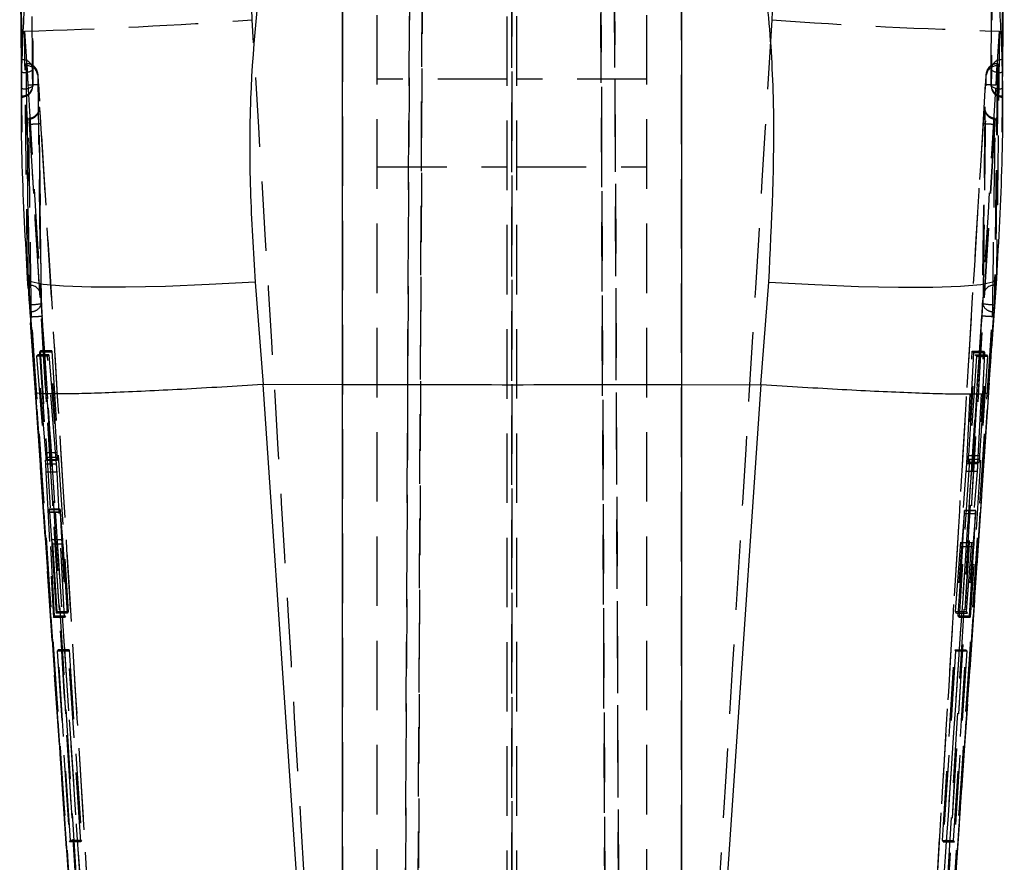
# Model space of a CAD drawing. Extents: x 66 to 736, y 72 to 577.
# Tile 13 of 17: x 422 to 458, y 385 to 416. Entities that reach past the tile are written whole.
import ezdxf

# ---------------------------------------------------------------- set-up
doc = ezdxf.new("R2010")
doc.units = 0
doc.header["$LTSCALE"] = 2
doc.linetypes.add('HIDDEN', pattern=[1.905, 1.27, -0.635])
doc.layers.get('0').update_dxf_attribs({"linetype": 'CONTINUOUS'})

msp = doc.modelspace()

# ---------------------------------------------------------------- linework, layer by layer
at = {"color": 7, "linetype": 'HIDDEN'}
for p, q in [((437.077728, 448.352838), (436.626209, 344.900476)), ((436.160822, 344.852271), (436.611232, 448.050389)), ((440.206221, 448.245773), (440.22198, 344.842667)), ((443.782677, 344.952071), (443.331854, 448.245773)), ((443.833232, 447.942684), (444.283018, 344.886573)), ((436.626218, 345.545674), (437.007553, 432.897726)), ((436.541945, 432.77132), (436.160828, 345.469186)), ((440.22198, 345.502505), (440.208727, 432.437489)), ((443.403624, 432.437489), (443.782666, 345.611515)), ((444.283011, 345.517623), (443.904112, 432.310859)), ((430.730544, 415.835539), (430.576983, 419.934059)), ((434.029595, 419.929201), (434.029595, 361.760708)), ((446.414426, 361.760708), (446.414426, 419.929201)), ((449.867037, 419.934059), (449.713476, 415.835539)), ((435.297252, 344.894426), (435.297252, 419.764171)), ((440.047252, 344.845476), (440.047252, 419.764171)), ((440.396768, 344.848039), (440.396768, 419.764171)), ((445.146768, 344.894426), (445.146768, 419.764171)), ((422.411423, 415.426919), (422.512582, 413.756619)), ((457.931439, 413.756619), (458.032597, 415.426919)), ((422.487769, 414.158518), (422.46192, 414.158518)), ((422.489755, 414.23882), (422.466096, 414.23882)), ((457.977925, 414.23882), (457.954286, 414.23882)), ((457.982101, 414.158518), (457.956258, 414.158518)), ((422.512582, 413.756619), (422.511192, 413.776139)), ((457.931439, 413.756619), (457.932828, 413.776139)), ((440.047252, 413.670117), (435.297252, 413.670117)), ((445.146768, 413.670117), (440.396768, 413.670117)), ((422.302291, 413.086618), (422.302291, 413.016597)), ((458.141729, 413.058171), (458.141729, 413.015777)), ((422.300909, 413.015777), (422.302291, 413.015777)), ((458.141729, 413.015777), (458.143115, 413.015777)), ((422.98509, 409.082854), (422.940752, 412.599797)), ((422.987599, 409.068028), (422.944106, 412.579814)), ((422.590718, 412.026102), (422.581777, 412.026102)), ((422.591025, 412.025268), (422.590718, 412.026102)), ((457.853302, 412.026102), (457.852995, 412.025268)), ((457.862243, 412.026102), (457.853302, 412.026102)), ((435.297252, 410.470123), (440.047252, 410.470123)), ((440.396768, 410.470123), (445.146768, 410.470123)), ((423.007963, 407.406787), (422.98509, 409.082854)), ((457.454093, 409.05338), (457.406018, 405.544753)), ((457.45893, 409.082854), (457.410934, 405.565793)), ((423.033079, 405.5663), (423.007963, 407.406787)), ((423.034387, 405.545125), (423.00836, 407.391602)), ((422.520042, 406.360278), (422.52194, 406.380335)), ((422.805684, 402.234996), (422.52194, 406.380335)), ((457.922081, 406.380335), (457.638336, 402.234996)), ((422.589224, 406.140143), (422.561173, 406.140143)), ((457.882848, 406.140143), (457.8548, 406.140143)), ((422.606481, 405.428777), (422.597498, 405.428777)), ((457.846522, 405.428777), (457.837537, 405.428777)), ((422.995471, 403.738762), (422.958974, 403.690616)), ((422.958974, 403.690616), (423.194826, 400.012115)), ((423.366141, 403.690616), (422.958974, 403.690616)), ((423.402459, 403.738762), (422.995471, 403.738762)), ((423.600858, 394.202473), (422.995471, 403.738762)), ((423.366141, 403.690616), (423.402459, 403.738762)), ((423.601838, 400.012115), (423.366141, 403.690616)), ((423.402459, 403.738762), (424.007479, 394.202473)), ((456.840582, 399.630884), (457.0398, 403.737376)), ((457.0398, 403.737376), (457.448524, 403.737376)), ((457.0398, 403.737376), (457.082005, 403.682838)), ((457.249645, 399.630884), (457.448524, 403.737376)), ((457.448524, 403.737376), (457.490539, 403.682838)), ((422.890749, 403.602982), (422.846459, 403.547684)), ((423.253421, 403.547684), (422.846459, 403.547684)), ((422.846459, 403.547684), (423.171697, 399.599934)), ((423.297932, 403.602982), (422.890749, 403.602982)), ((423.195044, 399.852405), (422.890749, 403.602982)), ((423.253421, 403.547684), (423.297932, 403.602982)), ((423.57875, 399.599934), (423.253421, 403.547684)), ((423.297932, 403.602982), (423.602075, 399.852405)), ((457.190171, 403.548921), (456.55982, 394.012722)), ((457.082005, 403.682838), (456.890857, 399.783695)), ((456.910109, 399.917955), (457.151054, 403.596411)), ((457.597712, 403.548921), (456.968384, 394.012722)), ((457.082005, 403.682838), (457.490539, 403.682838)), ((457.151054, 403.596411), (457.190171, 403.548921)), ((457.151054, 403.596411), (457.559038, 403.596411)), ((457.190171, 403.548921), (457.597712, 403.548921)), ((457.490539, 403.682838), (457.299503, 399.783695)), ((457.318619, 399.917955), (457.559038, 403.596411)), ((457.559038, 403.596411), (457.597712, 403.548921)), ((424.718735, 374.158057), (422.805684, 402.234996)), ((423.601838, 400.012115), (423.194826, 400.012115)), ((423.602075, 399.852405), (423.195044, 399.852405)), ((423.205771, 399.750689), (423.612772, 399.750689)), ((423.613813, 399.75963), (423.206801, 399.75963)), ((456.890857, 399.783695), (457.299503, 399.783695)), ((456.910109, 399.917955), (457.318619, 399.917955)), ((423.57875, 399.599934), (423.171697, 399.599934)), ((456.840582, 399.630884), (457.249645, 399.630884)), ((456.888382, 399.670551), (457.296986, 399.670551)), ((456.889872, 399.676198), (457.298463, 399.676198)), ((423.190441, 399.313057), (423.465083, 393.995943)), ((423.597483, 399.313057), (423.190441, 399.313057)), ((423.871677, 393.995943), (423.597483, 399.313057)), ((456.422933, 394.216607), (456.822133, 399.343709)), ((456.822133, 399.343709), (457.231235, 399.343709)), ((456.833296, 394.216607), (457.231235, 399.343709)), ((423.71162, 397.940303), (423.304649, 397.940303)), ((423.712691, 397.953624), (423.305558, 397.953624)), ((423.715634, 397.832493), (423.308663, 397.832493)), ((423.503837, 394.053119), (423.308663, 397.832493)), ((423.723037, 397.855157), (423.316077, 397.855157)), ((423.316077, 397.855157), (423.397569, 396.83334)), ((423.715634, 397.832493), (423.91061, 394.053119)), ((423.804445, 396.83334), (423.723037, 397.855157)), ((456.745038, 397.806043), (456.459586, 394.160131)), ((456.70116, 396.741892), (456.754118, 397.805596)), ((456.74504, 397.806043), (457.154112, 397.806043)), ((456.754118, 397.805596), (457.163088, 397.805596)), ((456.75456, 397.906209), (457.163589, 397.906209)), ((457.165521, 397.915418), (456.75651, 397.915418)), ((457.154112, 397.806043), (456.86958, 394.160131)), ((457.110044, 396.741892), (457.163088, 397.805596)), ((423.804445, 396.83334), (423.397569, 396.83334)), ((423.814895, 396.685714), (423.408028, 396.685714)), ((423.408028, 396.685714), (423.570223, 394.154335)), ((423.976982, 394.154335), (423.814895, 396.685714)), ((456.526769, 394.060241), (456.692374, 396.591598)), ((456.692374, 396.591598), (457.101258, 396.591598)), ((456.70116, 396.741892), (457.110044, 396.741892)), ((456.935877, 394.060241), (457.101258, 396.591598)), ((423.465083, 393.995943), (423.503837, 394.053119)), ((423.871677, 393.995943), (423.465083, 393.995943)), ((423.91061, 394.053119), (423.503837, 394.053119)), ((423.570223, 394.154335), (423.600858, 394.202473)), ((423.976982, 394.154335), (423.570223, 394.154335)), ((424.007479, 394.202473), (423.600858, 394.202473)), ((423.91061, 394.053119), (423.871677, 393.995943)), ((424.007479, 394.202473), (423.976982, 394.154335)), ((456.422933, 394.216607), (456.833296, 394.216607)), ((456.459586, 394.160131), (456.422933, 394.216607)), ((456.459586, 394.160131), (456.86958, 394.160131)), ((456.526769, 394.060241), (456.935877, 394.060241)), ((456.55982, 394.012722), (456.526769, 394.060241)), ((456.55982, 394.012722), (456.968384, 394.012722)), ((456.86958, 394.160131), (456.833296, 394.216607)), ((456.968384, 394.012722), (456.935877, 394.060241)), ((423.63343, 392.823274), (423.603885, 392.777073)), ((423.603885, 392.777073), (424.057564, 385.805534)), ((424.010635, 392.777073), (423.603885, 392.777073)), ((424.040178, 392.823274), (423.63343, 392.823274)), ((424.082782, 385.851721), (423.63343, 392.823274)), ((424.010635, 392.777073), (424.040178, 392.823274)), ((424.464004, 385.805534), (424.010635, 392.777073)), ((424.040178, 392.823274), (424.489211, 385.851721)), ((455.950897, 385.851899), (456.400508, 392.823363)), ((456.430519, 392.777788), (455.976607, 385.806309)), ((456.360959, 385.851899), (456.810311, 392.823363)), ((456.839891, 392.777788), (456.386211, 385.806309)), ((456.400508, 392.823363), (456.430519, 392.777788)), ((456.400508, 392.823363), (456.810311, 392.823363)), ((456.430519, 392.777788), (456.839891, 392.777788)), ((456.810311, 392.823363), (456.839891, 392.777788)), ((424.057564, 385.805534), (424.082782, 385.851721)), ((424.464004, 385.805534), (424.057564, 385.805534)), ((424.489211, 385.851721), (424.082782, 385.851721)), ((424.489211, 385.851721), (424.464004, 385.805534)), ((455.950897, 385.851899), (456.360959, 385.851899)), ((455.976607, 385.806309), (455.950897, 385.851899)), ((455.976607, 385.806309), (456.386211, 385.806309)), ((456.386211, 385.806309), (456.360959, 385.851899))]:
    msp.add_line(p, q, dxfattribs=at)
at = {"color": 7, "linetype": 'CONTINUOUS'}
for p, q in [((422.233051, 420.587624), (422.311152, 411.735812)), ((434.029595, 402.505914), (434.029595, 419.294888)), ((446.414426, 419.294888), (446.414426, 402.505914)), ((422.304548, 413.328851), (422.311658, 413.92682)), ((458.132362, 413.92682), (458.139472, 413.328851)), ((422.300071, 413.058171), (422.300656, 413.018877)), ((422.536401, 406.388724), (422.538385, 406.361604)), ((430.83691, 406.255121), (431.126538, 402.515138)), ((449.317482, 402.515138), (449.607111, 406.255121)), ((457.744422, 403.757448), (457.924016, 406.359742)), ((457.923925, 406.359757), (457.922081, 406.380335)), ((431.126538, 402.515138), (431.115825, 402.51481)), ((434.029595, 402.505914), (431.126538, 402.515138)), ((434.029595, 359.77667), (434.029595, 402.505914)), ((446.414426, 402.505914), (449.317482, 402.515138)), ((446.414426, 402.505914), (446.414426, 359.77667)), ((449.328195, 402.51481), (449.317482, 402.515138)), ((455.208893, 366.557526), (457.641624, 402.227665))]:
    msp.add_line(p, q, dxfattribs=at)
at = {"color": 8, "linetype": 'CONTINUOUS', "flags": 128}
for points in [[(430.83691, 406.255121), (429.153113, 406.162391), (427.556829, 406.098971), (426.104385, 406.067098), (424.847035, 406.067917), (423.829148, 406.10137), (423.086643, 406.166295), (422.64572, 406.260381), (422.520042, 406.360278)], [(449.607111, 406.255121), (451.290907, 406.162391), (452.887192, 406.098971), (454.339636, 406.067098), (455.596985, 406.067917), (456.614873, 406.10137), (457.357377, 406.166295), (457.7983, 406.260381), (457.923925, 406.359757)]]:
    msp.add_lwpolyline(points, dxfattribs=at)
at = {"color": 7, "linetype": 'HIDDEN', "flags": 128}
for points in [[(422.597498, 405.428777), (424.29599, 380.382629), (424.718735, 374.158057)], [(425.691925, 359.8656), (423.665714, 389.766434), (422.606483, 405.428777)], [(457.846522, 405.428777), (456.14803, 380.382629), (455.725285, 374.158057)], [(457.638336, 402.234996), (456.396883, 384.018617), (455.725285, 374.158057)]]:
    msp.add_lwpolyline(points, dxfattribs=at)
at = {"color": 7, "linetype": 'CONTINUOUS', "flags": 128}
for points in [[(431.115825, 402.51481), (432.993225, 374.991084), (434.029595, 359.77667)], [(446.414426, 359.77667), (447.450795, 374.991084), (449.328195, 402.51481)], [(422.803128, 402.227709), (423.286861, 395.14246), (425.233309, 366.571093)]]:
    msp.add_lwpolyline(points, dxfattribs=at)
at = {"color": 7, "linetype": 'HIDDEN'}
for centre, radius, start, end in [((416.80764, 614.403952), 199.055927, 271.61319273, 274.01081022), ((463.636381, 614.403952), 199.055927, 265.98918978, 268.38680727), ((422.330816, 413.999415), 0.3842, 2.2988716, 92.1984311), ((422.507141, 413.770083), 0.388918, 7.3289016, 92.8550919), ((457.937234, 413.769751), 0.389232, 87.1984034, 172.7295189), ((458.113204, 413.999415), 0.3842, 87.8015689, 177.7011284), ((422.414482, 414.422849), 0.506575, 258.2888496, 306.3457473), ((458.029539, 414.422849), 0.506575, 233.6542527, 281.7111504), ((422.321426, 413.44541), 0.387712, 267.171027, 356.1761469), ((422.302291, 413.421782), 0.406, 270, 359.5929619), ((422.403912, 413.830433), 0.51133, 258.7947222, 306.529547), ((458.141729, 413.421782), 0.406, 180.4070381, 270), ((458.040108, 413.830433), 0.51133, 233.470453, 281.2052778), ((458.122594, 413.44541), 0.387712, 183.8238531, 272.828973), ((422.608719, 405.751666), 0.388966, 7.7017871, 92.8728718), ((457.835376, 405.751602), 0.389027, 87.1380452, 172.316455), ((422.652525, 405.557417), 0.380658, 270.8134533, 1.3370545), ((457.791257, 405.557183), 0.38042, 178.7032023, 269.2219516), ((422.397211, 409.977437), 4.553471, 272.6341572, 277.7523719), ((458.045807, 409.962717), 4.538721, 262.2350824, 267.3699293)]:
    msp.add_arc(centre, radius, start, end, dxfattribs=at)
at = {"color": 7, "linetype": 'CONTINUOUS'}
for points, knots in [([(422.316078, 414.383332), (422.315174, 414.503097), (422.310633, 415.104519), (422.292016, 417.632484), (422.273034, 420.433305), (422.258608, 422.752484), (422.256166, 423.14508)], [0, 0, 0, 0, 0.041006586, 0.205920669, 0.865576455, 1, 1, 1, 1]), ([(458.187854, 423.14508), (458.187118, 423.026085), (458.183404, 422.425443), (458.167415, 419.898221), (458.148294, 417.09666), (458.130893, 414.776698), (458.127942, 414.383332)], [0, 0, 0, 0, 0.040743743, 0.20565775, 0.865313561, 1, 1, 1, 1]), ([(422.232254, 421.813349), (422.2427, 420.35413), (422.263593, 417.435694), (422.287911, 414.517345), (422.300071, 413.058171)], [0, 0, 0, 0, 0.500000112, 1, 1, 1, 1]), ([(422.236713, 421.813349), (422.247435, 420.270103), (422.259526, 418.529897), (422.28162, 415.61149), (422.292752, 414.236353), (422.302291, 413.058171)], [0, 0, 0, 0, 0.5287947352, 0.5962831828, 1, 1, 1, 1]), ([(458.141729, 413.058171), (458.154141, 414.601386), (458.168205, 416.349997), (458.189731, 419.268385), (458.199228, 420.643567), (458.207308, 421.813349)], [0, 0, 0, 0, 0.528794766, 0.59917523, 1, 1, 1, 1]), ([(458.14395, 413.058171), (458.156109, 414.517345), (458.180427, 417.435694), (458.20132, 420.35413), (458.211767, 421.813349)], [0, 0, 0, 0, 0.499999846, 1, 1, 1, 1]), ([(458.133645, 411.7324), (458.153101, 413.690679), (458.182292, 416.628859), (458.203363, 419.600397), (458.21039, 420.591424)], [0, 0, 0, 0, 0.666493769, 1, 1, 1, 1]), ([(431.244834, 419.360305), (430.999291, 417.24014), (430.627926, 414.03354), (430.626886, 409.618711), (430.7669, 407.37634), (430.83691, 406.255121)], [0, 0, 0, 0, 0.4938540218, 0.7469193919, 1, 1, 1, 1]), ([(449.607111, 406.255121), (449.715877, 408.445923), (449.880348, 411.758737), (449.626044, 416.124258), (449.341471, 418.28163), (449.199187, 419.360305)], [0, 0, 0, 0, 0.494002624, 0.747004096, 1, 1, 1, 1]), ([(422.52194, 406.380335), (422.444855, 407.762219), (422.290687, 410.525947), (422.279476, 414.126296), (422.411943, 416.317403), (422.462549, 417.154471)], [0, 0, 0, 0, 0.381948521, 0.763885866, 1, 1, 1, 1]), ([(457.983347, 417.127783), (458.031083, 416.350964), (458.163573, 414.194952), (458.156346, 410.604066), (458.00017, 407.788258), (457.922081, 406.380335)], [0, 0, 0, 0, 0.219735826, 0.609862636, 1, 1, 1, 1]), ([(422.311658, 413.92682), (422.312071, 413.95386), (422.313168, 414.025801), (422.314749, 414.145753), (422.315964, 414.268567), (422.316283, 414.345199), (422.316122, 414.375156), (422.316078, 414.383332)], [0, 0, 0, 0, 0.151391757, 0.402787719, 0.654203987, 0.905629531, 1, 1, 1, 1]), ([(458.127942, 414.383332), (458.12788, 414.360252), (458.127752, 414.313029), (458.128683, 414.199201), (458.130278, 414.066494), (458.131636, 413.972729), (458.132349, 413.927644), (458.132362, 413.92682)], [0, 0, 0, 0, 0.240521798, 0.492120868, 0.743721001, 0.995314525, 1, 1, 1, 1]), ([(422.300909, 413.021127), (422.301051, 413.020787), (422.301418, 413.019912), (422.301908, 413.054443), (422.302248, 413.083008), (422.302291, 413.086618)], [0, 0, 0, 0, 0.356466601, 0.918668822, 1, 1, 1, 1]), ([(422.302291, 413.086618), (422.302606, 413.116056), (422.303235, 413.174931), (422.304049, 413.267751), (422.304478, 413.32028), (422.304548, 413.328851)], [0, 0, 0, 0, 0.455605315, 0.91117315, 1, 1, 1, 1]), ([(458.139472, 413.328851), (458.139822, 413.287192), (458.140538, 413.202161), (458.141282, 413.125707), (458.141658, 413.092868), (458.141729, 413.086618)], [0, 0, 0, 0, 0.4374734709, 0.8929416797, 1, 1, 1, 1]), ([(458.141729, 413.086618), (458.142018, 413.063489), (458.142532, 413.022358), (458.142938, 413.020548), (458.143115, 413.019756)], [0, 0, 0, 0, 0.562309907, 1, 1, 1, 1]), ([(458.143272, 413.016925), (458.143483, 413.024284), (458.143725, 413.032707), (458.143924, 413.055314), (458.14395, 413.058171)], [0, 0, 0, 0, 0.873621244, 1, 1, 1, 1]), ([(422.52042, 406.361068), (422.611182, 405.050962), (422.706562, 403.674209), (422.799302, 402.294399), (422.803791, 402.227605)], [0, 0, 0, 0, 0.951591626, 1, 1, 1, 1]), ([(457.640661, 402.226964), (457.669536, 402.658169), (457.703742, 403.16899), (457.738936, 403.678098), (457.744422, 403.757448)], [0, 0, 0, 0, 0.8441396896, 1, 1, 1, 1]), ([(431.115825, 402.51481), (430.61483, 402.482839), (429.59831, 402.41797), (428.151695, 402.335656), (426.797626, 402.266501), (425.600873, 402.214554), (424.57319, 402.180201), (423.762381, 402.165072), (423.176443, 402.169379), (422.861185, 402.191753), (422.796363, 402.218097), (422.804791, 402.233377), (422.805684, 402.234996)], [0, 0, 0, 0, 0.110407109, 0.224016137, 0.334423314, 0.448032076, 0.558441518, 0.672052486, 0.78246573, 0.896080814, 0.988985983, 1, 1, 1, 1]), ([(446.414426, 402.505914), (444.35818, 402.501024), (440.229948, 402.491206), (436.101626, 402.500999), (434.029595, 402.505914)], [0, 0, 0, 0, 0.498093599, 1, 1, 1, 1]), ([(449.328195, 402.51481), (449.836309, 402.48241), (450.852536, 402.417611), (452.305989, 402.334888), (453.651618, 402.266324), (454.854323, 402.214087), (455.873873, 402.180194), (456.689037, 402.164961), (457.268193, 402.169574), (457.583681, 402.191919), (457.64765, 402.218098), (457.639229, 402.233377), (457.638336, 402.234996)], [0, 0, 0, 0, 0.112007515, 0.224014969, 0.336022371, 0.448029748, 0.560039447, 0.672049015, 0.784062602, 0.89607621, 0.988985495, 1, 1, 1, 1])]:
    msp.add_open_spline(points, degree=3, knots=knots, dxfattribs=at)
at = {"color": 7, "linetype": 'HIDDEN'}
for points, knots in [([(422.652453, 422.774488), (422.653228, 422.654102), (422.657099, 422.052169), (422.673733, 419.52405), (422.693594, 416.724547), (422.711654, 414.406636), (422.714707, 414.014826)], [0, 0, 0, 0, 0.041229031, 0.206145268, 0.865809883, 1, 1, 1, 1]), ([(457.729314, 414.014826), (457.740585, 415.48888), (457.762911, 418.408717), (457.782077, 421.328655), (457.791567, 422.774488)], [0, 0, 0, 0, 0.5048411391, 1, 1, 1, 1]), ([(422.708275, 413.419554), (422.707281, 413.53993), (422.702309, 414.141813), (422.681906, 416.669823), (422.661134, 419.46711), (422.645333, 421.782954), (422.642674, 422.172586)], [0, 0, 0, 0, 0.041260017, 0.206300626, 0.866463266, 1, 1, 1, 1]), ([(457.801346, 422.172586), (457.800529, 422.052199), (457.796447, 421.450266), (457.778891, 418.92211), (457.757964, 416.124813), (457.738945, 413.809154), (457.735745, 413.419554)], [0, 0, 0, 0, 0.041260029, 0.206300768, 0.866463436, 1, 1, 1, 1]), ([(434.029595, 361.760708), (433.565371, 369.330293), (432.459967, 387.354893), (431.365424, 405.380146), (430.730544, 415.835539)], [0, 0, 0, 0, 0.419958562, 1, 1, 1, 1]), ([(449.713476, 415.835539), (449.078596, 405.380146), (447.984053, 387.354893), (446.878649, 369.330293), (446.414426, 361.760708)], [0, 0, 0, 0, 0.580041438, 1, 1, 1, 1]), ([(422.52194, 406.380335), (422.516423, 406.790949), (422.492664, 408.559251), (422.454801, 411.575131), (422.425478, 414.178946), (422.411423, 415.426919)], [0, 0, 0, 0, 0.136055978, 0.585923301, 1, 1, 1, 1]), ([(458.032597, 415.426919), (458.018171, 414.146588), (457.988833, 411.542771), (457.95092, 408.526877), (457.927598, 406.790959), (457.922081, 406.380335)], [0, 0, 0, 0, 0.424811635, 0.863941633, 1, 1, 1, 1]), ([(422.466096, 414.229194), (422.465227, 414.231991), (422.461582, 414.243727), (422.461774, 414.195359), (422.46192, 414.158518)], [0, 0, 0, 0, 0.238303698, 1, 1, 1, 1]), ([(422.46192, 414.158518), (422.477342, 412.822092), (422.508188, 410.14924), (422.543511, 407.476509), (422.561173, 406.140143)], [0, 0, 0, 0, 0.4999998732, 1, 1, 1, 1]), ([(422.511192, 413.776139), (422.506933, 413.833695), (422.496996, 413.967983), (422.482366, 414.134284), (422.474839, 414.190629), (422.471076, 414.218793)], [0, 0, 0, 0, 0.272813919, 0.636522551, 1, 1, 1, 1]), ([(422.589224, 406.140143), (422.57117, 407.476509), (422.535062, 410.149241), (422.503529, 412.822092), (422.487762, 414.158518)], [0, 0, 0, 0, 0.500000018, 1, 1, 1, 1]), ([(422.487769, 414.158518), (422.487829, 414.189456), (422.48795, 414.251536), (422.491595, 414.234373), (422.497351, 414.135023), (422.50424, 413.973318), (422.509071, 413.836296), (422.511192, 413.776139)], [0, 0, 0, 0, 0.208832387, 0.419040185, 0.627741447, 0.836567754, 1, 1, 1, 1]), ([(422.925692, 413.49476), (422.923864, 413.525079), (422.919031, 413.605229), (422.910102, 413.725246), (422.901922, 413.817996), (422.896234, 413.867222), (422.890205, 413.906391), (422.876284, 413.96272), (422.838924, 414.051803), (422.755494, 414.150748), (422.6281, 414.225527), (422.535844, 414.233089), (422.491018, 414.236764)], [0, 0, 0, 0, 0.081493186, 0.215437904, 0.352798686, 0.437853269, 0.491505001, 0.534657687, 0.611857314, 0.751650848, 0.879331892, 1, 1, 1, 1]), ([(457.952708, 414.238164), (457.904869, 414.233341), (457.818187, 414.224601), (457.712839, 414.164504), (457.641118, 414.096284), (457.595496, 414.027501), (457.569697, 413.967212), (457.557392, 413.922071), (457.551635, 413.892197), (457.546896, 413.860321), (457.541355, 413.810343), (457.532892, 413.712793), (457.522779, 413.571914), (457.514344, 413.432723), (457.508875, 413.342851), (457.5064, 413.302178)], [0, 0, 0, 0, 0.109654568, 0.198684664, 0.273459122, 0.336601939, 0.388137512, 0.425546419, 0.451944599, 0.484735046, 0.561293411, 0.682543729, 0.791959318, 0.905848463, 1, 1, 1, 1]), ([(457.956258, 414.158518), (457.940492, 412.822092), (457.908958, 410.14924), (457.87285, 407.476509), (457.854796, 406.140143)], [0, 0, 0, 0, 0.499999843, 1, 1, 1, 1]), ([(457.982101, 414.158518), (457.966678, 412.822092), (457.935833, 410.14924), (457.900509, 407.476509), (457.882848, 406.140143)], [0, 0, 0, 0, 0.4999998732, 1, 1, 1, 1]), ([(457.932828, 413.776139), (457.934861, 413.833899), (457.939604, 413.968636), (457.946457, 414.130543), (457.952259, 414.232245), (457.956037, 414.252862), (457.956179, 414.19037), (457.956251, 414.158518)], [0, 0, 0, 0, 0.156748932, 0.365646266, 0.574433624, 0.783093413, 1, 1, 1, 1]), ([(457.932828, 413.776139), (457.937087, 413.833695), (457.947024, 413.967983), (457.961655, 414.134284), (457.969182, 414.190629), (457.972944, 414.218793)], [0, 0, 0, 0, 0.272813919, 0.636522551, 1, 1, 1, 1]), ([(457.977925, 414.229194), (457.978793, 414.231991), (457.982438, 414.243727), (457.982247, 414.195359), (457.982101, 414.158518)], [0, 0, 0, 0, 0.238303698, 1, 1, 1, 1]), ([(422.714707, 414.014826), (422.712996, 413.886265), (422.710356, 413.687846), (422.708817, 413.489416), (422.708275, 413.419554)], [0, 0, 0, 0, 0.647925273, 1, 1, 1, 1]), ([(422.926307, 413.486252), (422.923597, 413.529058), (422.91826, 413.613369), (422.909891, 413.724606), (422.902473, 413.808317), (422.896719, 413.855409), (422.893078, 413.863638), (422.892947, 413.834278), (422.892882, 413.819695)], [0, 0, 0, 0, 0.170972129, 0.336748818, 0.502508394, 0.668225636, 0.835206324, 1, 1, 1, 1]), ([(422.892882, 413.819695), (422.908624, 412.483623), (422.940108, 409.811545), (422.976154, 407.13969), (422.994176, 405.803794)], [0, 0, 0, 0, 0.500012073, 1, 1, 1, 1]), ([(457.449842, 405.803615), (457.467865, 407.139569), (457.503909, 409.811249), (457.535391, 412.483165), (457.551131, 413.81901)], [0, 0, 0, 0, 0.500042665, 1, 1, 1, 1]), ([(457.551131, 413.81901), (457.55106, 413.834335), (457.550922, 413.864321), (457.547137, 413.854399), (457.541331, 413.806166), (457.533875, 413.721428), (457.525577, 413.610653), (457.520332, 413.527669), (457.51771, 413.486177)], [0, 0, 0, 0, 0.17289087, 0.338276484, 0.503701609, 0.669146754, 0.834577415, 1, 1, 1, 1]), ([(457.735745, 413.419554), (457.735204, 413.489416), (457.733664, 413.687846), (457.731024, 413.886265), (457.729314, 414.014826)], [0, 0, 0, 0, 0.352074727, 1, 1, 1, 1]), ([(422.512582, 413.756619), (422.513997, 413.736596), (422.520721, 413.64145), (422.527225, 413.538946), (422.532359, 413.458014)], [0, 0, 0, 0, 0.210444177, 1, 1, 1, 1]), ([(422.532359, 413.458014), (422.582406, 413.461163), (422.686157, 413.467691), (422.81831, 413.476726), (422.911483, 413.483761), (422.921366, 413.485421), (422.926307, 413.486252)], [0, 0, 0, 0, 0.237008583, 0.4913395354, 0.7456696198, 1, 1, 1, 1]), ([(422.532359, 413.458014), (422.547688, 413.20535), (422.628575, 411.872062), (422.971845, 406.216295), (423.82076, 392.25513), (424.800043, 376.217147), (425.51913, 364.501785), (425.712942, 361.344205)], [0, 0, 0, 0, 0.014544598, 0.076750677, 0.325574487, 0.818225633, 1, 1, 1, 1]), ([(426.452818, 355.824055), (425.814234, 366.216104), (424.633155, 385.436473), (423.463537, 404.657589), (422.926307, 413.486252)], [0, 0, 0, 0, 0.540678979, 1, 1, 1, 1]), ([(457.51771, 413.486177), (456.885174, 403.093751), (455.715285, 383.872717), (454.533861, 364.652436), (453.991209, 355.824175)], [0, 0, 0, 0, 0.54067988, 1, 1, 1, 1]), ([(454.731078, 361.344205), (454.745538, 361.579616), (454.826369, 362.895598), (455.129662, 367.836199), (456.179896, 384.971758), (457.155957, 401.027257), (457.911659, 413.457999)], [0, 0, 0, 0, 0.013552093, 0.075758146, 0.284418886, 1, 1, 1, 1]), ([(457.51771, 413.486177), (457.522651, 413.485352), (457.532533, 413.483702), (457.625709, 413.476676), (457.757863, 413.467681), (457.861614, 413.46116), (457.911661, 413.458014)], [0, 0, 0, 0, 0.254330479, 0.50866155, 0.762992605, 1, 1, 1, 1]), ([(457.911659, 413.457999), (457.918126, 413.558803), (457.924694, 413.661186), (457.931336, 413.755169), (457.931439, 413.756619)], [0, 0, 0, 0, 0.9845747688, 1, 1, 1, 1]), ([(422.563266, 412.211055), (422.599417, 412.215952), (422.680779, 412.226972), (422.794089, 412.285703), (422.886574, 412.378541), (422.931312, 412.477307), (422.942624, 412.55282), (422.941234, 412.587689), (422.940752, 412.599797)], [0, 0, 0, 0, 0.171802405, 0.386657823, 0.60151293, 0.816368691, 0.936238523, 1, 1, 1, 1]), ([(422.942026, 412.549624), (422.94178, 412.568408), (422.941398, 412.597626), (422.941704, 412.605537), (422.941542, 412.598485), (422.939398, 412.576569), (422.932036, 412.533174), (422.907753, 412.458806), (422.847917, 412.363254), (422.745334, 412.279541), (422.641302, 412.232903), (422.57873, 412.235861), (422.564456, 412.236536)], [0, 0, 0, 0, 0.137579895, 0.21400047, 0.27507794, 0.312541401, 0.359561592, 0.463595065, 0.60030285, 0.770417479, 0.947630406, 1, 1, 1, 1]), ([(422.940752, 412.599797), (422.940722, 412.603), (422.940419, 412.635338), (422.941755, 412.670843), (422.948011, 412.651974), (422.957961, 412.565427), (422.970421, 412.421511), (422.983789, 412.241184), (422.992114, 412.109651), (422.996091, 412.046815)], [0, 0, 0, 0, 0.018273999, 0.18445381, 0.350725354, 0.517004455, 0.681392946, 0.847793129, 1, 1, 1, 1]), ([(457.447929, 412.046815), (457.451907, 412.109656), (457.460233, 412.241197), (457.473595, 412.421452), (457.486075, 412.565647), (457.495948, 412.651141), (457.502731, 412.674773), (457.503084, 412.625625), (457.503269, 412.599797)], [0, 0, 0, 0, 0.152250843, 0.318699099, 0.483135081, 0.649462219, 0.815781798, 1, 1, 1, 1]), ([(457.503269, 412.599797), (457.501807, 412.479415), (457.487573, 411.307105), (457.472477, 410.134789), (457.45893, 409.082854)], [0, 0, 0, 0, 0.102687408, 1, 1, 1, 1]), ([(457.503269, 412.599797), (457.502786, 412.587689), (457.501396, 412.55282), (457.512708, 412.477307), (457.557447, 412.378541), (457.649931, 412.285703), (457.763241, 412.226972), (457.844603, 412.215952), (457.880754, 412.211055)], [0, 0, 0, 0, 0.063761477, 0.183631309, 0.39848707, 0.613342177, 0.828197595, 1, 1, 1, 1]), ([(457.880851, 412.233332), (457.833337, 412.240144), (457.745413, 412.252749), (457.641821, 412.321523), (457.573002, 412.397496), (457.53227, 412.471493), (457.512602, 412.531938), (457.505249, 412.571994), (457.503085, 412.591686), (457.502411, 412.601671), (457.502346, 412.604469), (457.502548, 412.598727), (457.502423, 412.58349), (457.502363, 412.576163)], [0, 0, 0, 0, 0.186548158, 0.345205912, 0.476890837, 0.587797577, 0.676823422, 0.730528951, 0.768048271, 0.803840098, 0.851765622, 0.928717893, 1, 1, 1, 1]), ([(422.563266, 412.211055), (422.563297, 412.218352), (422.563363, 412.234048), (422.565282, 412.230462), (422.568493, 412.204232), (422.572641, 412.158243), (422.575722, 412.116008), (422.577273, 412.094737)], [0, 0, 0, 0, 0.182250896, 0.39208107, 0.59353368, 0.795283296, 1, 1, 1, 1]), ([(422.657929, 405.176798), (422.656181, 405.297205), (422.64744, 405.899236), (422.614078, 408.243925), (422.585588, 410.468313), (422.563266, 412.211055)], [0, 0, 0, 0, 0.051352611, 0.256762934, 1, 1, 1, 1]), ([(422.590718, 412.026102), (422.586828, 412.046698), (422.582407, 412.070111), (422.577825, 412.092091), (422.577273, 412.094737)], [0, 0, 0, 0, 0.8796401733, 1, 1, 1, 1]), ([(422.577273, 412.094737), (422.577352, 412.09362), (422.578889, 412.071701), (422.580371, 412.048306), (422.581777, 412.026102)], [0, 0, 0, 0, 0.050927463, 1, 1, 1, 1]), ([(422.581777, 412.026102), (423.145943, 402.813073), (424.274275, 384.387018), (425.41409, 365.961717), (425.983997, 356.749067)], [0, 0, 0, 0, 0.500000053, 1, 1, 1, 1]), ([(422.591025, 412.025268), (422.643286, 412.028472), (422.747809, 412.03488), (422.88039, 412.042248), (422.974543, 412.046883), (422.988908, 412.046837), (422.996091, 412.046815)], [0, 0, 0, 0, 0.250000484, 0.500000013, 0.750000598, 1, 1, 1, 1]), ([(425.985583, 356.749067), (425.417533, 365.953536), (424.280439, 384.37857), (423.154491, 402.804336), (422.591025, 412.025268)], [0, 0, 0, 0, 0.4995631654, 1, 1, 1, 1]), ([(422.996091, 412.046815), (423.5596, 402.825595), (424.68563, 384.399316), (425.822775, 365.973762), (426.390848, 356.769065)], [0, 0, 0, 0, 0.500438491, 1, 1, 1, 1]), ([(454.053172, 356.769065), (454.621246, 365.973762), (455.75839, 384.399316), (456.88442, 402.825595), (457.447929, 412.046815)], [0, 0, 0, 0, 0.499561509, 1, 1, 1, 1]), ([(457.852995, 412.025268), (457.289529, 402.804336), (456.163581, 384.37857), (455.026487, 365.953536), (454.458437, 356.749067)], [0, 0, 0, 0, 0.500436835, 1, 1, 1, 1]), ([(457.862243, 412.026102), (457.298077, 402.813073), (456.169746, 384.387018), (455.029931, 365.961717), (454.460023, 356.749067)], [0, 0, 0, 0, 0.500000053, 1, 1, 1, 1]), ([(457.447929, 412.046815), (457.455112, 412.046837), (457.469477, 412.046883), (457.56363, 412.042248), (457.696212, 412.03488), (457.800734, 412.028472), (457.852995, 412.025268)], [0, 0, 0, 0, 0.249999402, 0.499999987, 0.749999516, 1, 1, 1, 1]), ([(457.786091, 405.176798), (457.787633, 405.282964), (457.796172, 405.870756), (457.829568, 408.215441), (457.858246, 410.454071), (457.880754, 412.211055)], [0, 0, 0, 0, 0.045279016, 0.250689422, 1, 1, 1, 1]), ([(457.866747, 412.094737), (457.866196, 412.092091), (457.861613, 412.070107), (457.857192, 412.046688), (457.853302, 412.026087)], [0, 0, 0, 0, 0.120337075, 1, 1, 1, 1]), ([(457.866747, 412.094737), (457.866669, 412.09362), (457.865132, 412.071701), (457.86365, 412.048306), (457.862243, 412.026102)], [0, 0, 0, 0, 0.050927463, 1, 1, 1, 1]), ([(457.880754, 412.211055), (457.880723, 412.218352), (457.880657, 412.234048), (457.878738, 412.230462), (457.875527, 412.204232), (457.871379, 412.158243), (457.868298, 412.116008), (457.866747, 412.094737)], [0, 0, 0, 0, 0.182250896, 0.39208107, 0.59353368, 0.795283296, 1, 1, 1, 1]), ([(422.561173, 406.140143), (422.562314, 406.09372), (422.564598, 406.000874), (422.575593, 405.778694), (422.587517, 405.578312), (422.595396, 405.460265), (422.597498, 405.428777)], [0, 0, 0, 0, 0.297192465, 0.594375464, 0.891802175, 1, 1, 1, 1]), ([(422.606481, 405.428792), (422.603793, 405.516066), (422.598417, 405.690578), (422.592489, 405.924507), (422.59003, 406.06894), (422.58922, 406.125063), (422.58922, 406.140133), (422.58922, 406.140143)], [0, 0, 0, 0, 0.297765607, 0.595403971, 0.892833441, 0.999929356, 1, 1, 1, 1]), ([(457.8548, 406.140143), (457.8548, 406.140133), (457.8548, 406.098321), (457.852895, 405.998742), (457.847993, 405.779205), (457.842257, 405.578106), (457.838529, 405.460112), (457.837539, 405.428792)], [0, 0, 0, 0, 0.000070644, 0.297343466, 0.594799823, 0.892444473, 1, 1, 1, 1]), ([(457.882848, 406.140143), (457.881706, 406.09372), (457.879423, 406.000874), (457.868427, 405.778694), (457.856503, 405.578312), (457.848624, 405.460265), (457.846522, 405.428777)], [0, 0, 0, 0, 0.297192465, 0.594375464, 0.891802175, 1, 1, 1, 1]), ([(422.994176, 405.803794), (422.994308, 405.79668), (422.994805, 405.769828), (422.997507, 405.701207), (423.003354, 405.589933), (423.008743, 405.507038), (423.011437, 405.465583)], [0, 0, 0, 0, 0.1072254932, 0.4047433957, 0.7023157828, 1, 1, 1, 1]), ([(423.061567, 405.007089), (423.059972, 405.031131), (423.053855, 405.123341), (423.044534, 405.280535), (423.035844, 405.456099), (423.034003, 405.529498), (423.033079, 405.5663)], [0, 0, 0, 0, 0.105050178, 0.402908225, 0.700621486, 1, 1, 1, 1]), ([(457.410934, 405.565793), (457.410009, 405.529117), (457.40816, 405.455769), (457.399487, 405.280538), (457.390165, 405.12334), (457.384049, 405.031131), (457.382454, 405.007089)], [0, 0, 0, 0, 0.298232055, 0.596432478, 0.894777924, 1, 1, 1, 1]), ([(457.432585, 405.465612), (457.433576, 405.480485), (457.43731, 405.536535), (457.442969, 405.631795), (457.448193, 405.737403), (457.449293, 405.781567), (457.449842, 405.803615)], [0, 0, 0, 0, 0.107581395, 0.4054283, 0.703175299, 1, 1, 1, 1]), ([(422.667442, 404.990161), (422.666012, 405.01227), (422.66305, 405.058073), (422.659802, 405.119892), (422.658286, 405.158188), (422.658003, 405.172969), (422.657929, 405.176798)], [0, 0, 0, 0, 0.2880716, 0.596817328, 0.895553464, 1, 1, 1, 1]), ([(423.011437, 405.465583), (423.584003, 396.999218), (424.639432, 381.392898), (425.771535, 364.696129), (426.330267, 356.465694), (426.404301, 355.375136)], [0, 0, 0, 0, 0.507062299, 0.934684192, 1, 1, 1, 1]), ([(454.039719, 355.375136), (454.598124, 363.605591), (455.376728, 375.08161), (456.507133, 391.778462), (457.079584, 400.244835), (457.432585, 405.465612)], [0, 0, 0, 0, 0.492937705, 0.687320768, 1, 1, 1, 1]), ([(457.837537, 405.428777), (457.484581, 400.207991), (456.457797, 385.020196), (455.42794, 369.832527), (454.752095, 359.8656)], [0, 0, 0, 0, 0.34374877, 1, 1, 1, 1]), ([(457.776578, 404.990161), (457.777994, 405.01204), (457.780929, 405.057383), (457.784171, 405.118917), (457.785717, 405.157682), (457.786011, 405.172735), (457.786091, 405.176798)], [0, 0, 0, 0, 0.2850875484, 0.5908100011, 0.8895339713, 1, 1, 1, 1]), ([(422.667442, 404.990161), (422.717558, 404.99339), (422.821342, 405.000076), (422.953496, 405.006824), (423.046652, 405.00986), (423.056595, 405.008012), (423.061567, 405.007089)], [0, 0, 0, 0, 0.237382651, 0.491589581, 0.745794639, 1, 1, 1, 1]), ([(425.938274, 356.35929), (425.926649, 356.531828), (425.842261, 357.784285), (425.466882, 363.356424), (424.387083, 379.394139), (423.382155, 394.352004), (422.667442, 404.990161)], [0, 0, 0, 0, 0.01064378, 0.077263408, 0.343742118, 1, 1, 1, 1]), ([(426.340708, 356.376427), (425.793431, 364.481506), (424.698878, 380.691669), (423.607337, 396.901948), (423.061567, 405.007089)], [0, 0, 0, 0, 0.499999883, 1, 1, 1, 1]), ([(457.382454, 405.007089), (456.836769, 396.901943), (456.290454, 388.787454), (455.197063, 372.577253), (454.649872, 364.472168), (454.103313, 356.376427)], [0, 0, 0, 0, 0.500000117, 0.500576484, 1, 1, 1, 1]), ([(454.505746, 356.35929), (454.517372, 356.531828), (454.601759, 357.784285), (454.977138, 363.356424), (456.056937, 379.394139), (457.061865, 394.352004), (457.776578, 404.990161)], [0, 0, 0, 0, 0.01064378, 0.077263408, 0.343742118, 1, 1, 1, 1]), ([(457.776578, 404.990161), (457.726462, 404.99339), (457.622678, 405.000076), (457.490524, 405.006824), (457.397368, 405.00986), (457.387425, 405.008012), (457.382454, 405.007089)], [0, 0, 0, 0, 0.237382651, 0.491589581, 0.745794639, 1, 1, 1, 1]), ([(423.194826, 400.012115), (423.196612, 399.983289), (423.200184, 399.925638), (423.204167, 399.84849), (423.206641, 399.788564), (423.206749, 399.769063), (423.206801, 399.75963)], [0, 0, 0, 0, 0.2543874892, 0.5087651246, 0.7623609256, 1, 1, 1, 1]), ([(423.205771, 399.753044), (423.20569, 399.752314), (423.205224, 399.748081), (423.202566, 399.768657), (423.198806, 399.806455), (423.196031, 399.840347), (423.195044, 399.852405)], [0, 0, 0, 0, 0.075289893, 0.437096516, 0.799745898, 1, 1, 1, 1]), ([(423.613813, 399.75963), (423.613746, 399.769791), (423.613612, 399.790113), (423.611004, 399.852135), (423.607025, 399.928419), (423.603545, 399.984567), (423.601838, 400.012115)], [0, 0, 0, 0, 0.252101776, 0.504219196, 0.756755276, 1, 1, 1, 1]), ([(423.602075, 399.852405), (423.603847, 399.83117), (423.607393, 399.788698), (423.61132, 399.75437), (423.613364, 399.747186), (423.613697, 399.756421), (423.613813, 399.75963)], [0, 0, 0, 0, 0.283467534, 0.566959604, 0.849550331, 1, 1, 1, 1]), ([(456.890857, 399.783695), (456.88983, 399.761478), (456.887776, 399.717038), (456.887041, 399.678309), (456.887948, 399.666937), (456.889371, 399.673789), (456.889872, 399.676198)], [0, 0, 0, 0, 0.282582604, 0.565225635, 0.847133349, 1, 1, 1, 1]), ([(456.889872, 399.676198), (456.891055, 399.684899), (456.893421, 399.7023), (456.8987, 399.761013), (456.904494, 399.83498), (456.908268, 399.890742), (456.910109, 399.917955)], [0, 0, 0, 0, 0.25266159, 0.505284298, 0.758570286, 1, 1, 1, 1]), ([(457.299503, 399.783695), (457.298473, 399.761478), (457.296413, 399.717038), (457.295666, 399.678309), (457.296554, 399.666937), (457.297967, 399.673789), (457.298463, 399.676198)], [0, 0, 0, 0, 0.282586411, 0.565238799, 0.847152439, 1, 1, 1, 1]), ([(457.298463, 399.676198), (457.299639, 399.684899), (457.301989, 399.7023), (457.307242, 399.761013), (457.313019, 399.83498), (457.316782, 399.890742), (457.318619, 399.917955)], [0, 0, 0, 0, 0.2526600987, 0.5052807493, 0.7585686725, 1, 1, 1, 1]), ([(423.171697, 399.599934), (423.173611, 399.575332), (423.177438, 399.526129), (423.183277, 399.438926), (423.187679, 399.365842), (423.189718, 399.326871), (423.190441, 399.313057)], [0, 0, 0, 0, 0.281784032, 0.563552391, 0.845292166, 1, 1, 1, 1]), ([(423.597483, 399.313057), (423.596104, 399.338853), (423.593346, 399.390438), (423.587775, 399.477957), (423.58273, 399.549594), (423.579801, 399.58664), (423.57875, 399.599934)], [0, 0, 0, 0, 0.280614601, 0.561143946, 0.842513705, 1, 1, 1, 1]), ([(456.822133, 399.343709), (456.824048, 399.368796), (456.827879, 399.418971), (456.833642, 399.506371), (456.837934, 399.578973), (456.839886, 399.617242), (456.840582, 399.630884)], [0, 0, 0, 0, 0.281227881, 0.562479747, 0.844034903, 1, 1, 1, 1]), ([(457.231235, 399.343709), (457.233145, 399.368795), (457.236964, 399.418971), (457.242709, 399.506367), (457.247, 399.578965), (457.24895, 399.617237), (457.249645, 399.630884)], [0, 0, 0, 0, 0.281227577, 0.562479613, 0.843988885, 1, 1, 1, 1]), ([(423.304649, 397.940303), (423.304831, 397.946792), (423.305195, 397.95977), (423.308134, 397.942262), (423.31196, 397.904967), (423.314902, 397.869365), (423.316077, 397.855157)], [0, 0, 0, 0, 0.272701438, 0.545383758, 0.818581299, 1, 1, 1, 1]), ([(423.308663, 397.832493), (423.307543, 397.855758), (423.305238, 397.903639), (423.304849, 397.927854), (423.304649, 397.940303)], [0, 0, 0, 0, 0.485907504, 1, 1, 1, 1]), ([(423.712691, 397.950465), (423.712437, 397.951444), (423.711665, 397.954417), (423.711638, 397.945969), (423.71162, 397.940303)], [0, 0, 0, 0, 0.329257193, 1, 1, 1, 1]), ([(423.71162, 397.940303), (423.711799, 397.928701), (423.712167, 397.904806), (423.714457, 397.857058), (423.715634, 397.832493)], [0, 0, 0, 0, 0.485516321, 1, 1, 1, 1]), ([(423.723037, 397.855157), (423.721253, 397.876532), (423.717685, 397.919285), (423.715339, 397.937637), (423.714167, 397.946814)], [0, 0, 0, 0, 0.499961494, 1, 1, 1, 1]), ([(456.75456, 397.906209), (456.753315, 397.896059), (456.750756, 397.875197), (456.746979, 397.829504), (456.74504, 397.806043)], [0, 0, 0, 0, 0.48655515, 1, 1, 1, 1]), ([(456.754118, 397.805596), (456.755131, 397.827635), (456.757158, 397.871716), (456.75783, 397.9091), (456.756838, 397.919658), (456.755205, 397.910018), (456.75456, 397.906209)], [0, 0, 0, 0, 0.2740173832, 0.5480671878, 0.8214425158, 1, 1, 1, 1]), ([(457.163589, 397.906209), (457.162351, 397.896058), (457.159806, 397.875196), (457.156044, 397.829504), (457.154112, 397.806043)], [0, 0, 0, 0, 0.486547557, 1, 1, 1, 1]), ([(457.163088, 397.805596), (457.164104, 397.827635), (457.166135, 397.871715), (457.166827, 397.9091), (457.165846, 397.919658), (457.164228, 397.910018), (457.163589, 397.906209)], [0, 0, 0, 0, 0.274023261, 0.548077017, 0.821458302, 1, 1, 1, 1]), ([(423.397569, 396.83334), (423.39943, 396.809076), (423.402901, 396.763815), (423.406403, 396.710464), (423.408028, 396.685714)], [0, 0, 0, 0, 0.536090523, 1, 1, 1, 1]), ([(423.814895, 396.685714), (423.81301, 396.714356), (423.809494, 396.767774), (423.806045, 396.812565), (423.804445, 396.83334)], [0, 0, 0, 0, 0.536194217, 1, 1, 1, 1]), ([(456.692374, 396.591598), (456.6942, 396.620333), (456.69761, 396.673981), (456.700034, 396.720356), (456.70116, 396.741892)], [0, 0, 0, 0, 0.535610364, 1, 1, 1, 1]), ([(457.101258, 396.591598), (457.103082, 396.620333), (457.106489, 396.673982), (457.108916, 396.720356), (457.110044, 396.741892)], [0, 0, 0, 0, 0.535609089, 1, 1, 1, 1])]:
    msp.add_open_spline(points, degree=3, knots=knots, dxfattribs=at)

doc.saveas('drawing.dxf')
